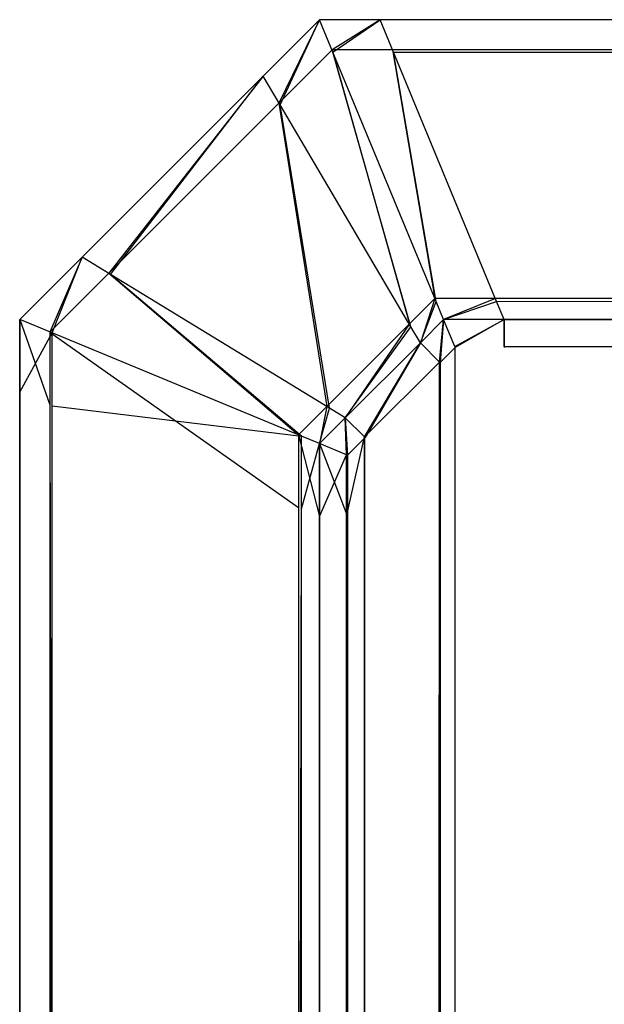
# Model space of a CAD drawing. Extents: x 0 to 1.6, y -0.5 to 0.
# Tile 43 of 181: x 0 to 0.00195, y -0.00328 to 0. Entities that reach past the tile are written whole.
import ezdxf

# ---------------------------------------------------------------- set-up
doc = ezdxf.new("R2010")
doc.units = 0
doc.layers.add('L39_ABDECKPL_0___REPLACEMTFOREM', color=7, linetype='CONTINUOUS')

msp = doc.modelspace()

# ---------------------------------------------------------------- linework, layer by layer
at = {"layer": 'L39_ABDECKPL_0___REPLACEMTFOREM', "color": 39}
for points, invisible_edges in [([(0.000865, -0.000278, 0.598101), (0.001, 0, 0.598), (0.000812, -0.000188, 0.598), (0.000865, -0.000278, 0.598101)], 13), ([(0.000812, -0.000188, 0.588187), (0.001, 0, 0.588009), (0.000812, -0.000188, 0.588009), (0.000812, -0.000188, 0.588187)], 13), ([(0.001, 0, 0.588009), (0.000812, -0.000188, 0.588187), (0.001, 0, 0.588187), (0.001, 0, 0.588009)], 14), ([(0.001, 0, 0.588009), (0.000869, -0.000284, 0.587901), (0.000812, -0.000188, 0.588009), (0.001, 0, 0.588009)], 13), ([(0.000812, -0.000188, 0.597862), (0.001, 0, 0.588187), (0.000812, -0.000188, 0.588187), (0.000812, -0.000188, 0.597862)], 13), ([(0.001, 0, 0.588187), (0.000812, -0.000188, 0.597862), (0.001, 0, 0.597862), (0.001, 0, 0.588187)], 14), ([(0.000812, -0.000188, 0.598), (0.001, 0, 0.597862), (0.000812, -0.000188, 0.597862), (0.000812, -0.000188, 0.598)], 13), ([(0.001, 0, 0.597862), (0.000812, -0.000188, 0.598), (0.001, 0, 0.598), (0.001, 0, 0.597862)], 14), ([(0.001, 0, 0.598), (0.000865, -0.000278, 0.598101), (0.001042, -0.000101, 0.598101), (0.001, 0, 0.598)], 14), ([(0.000869, -0.000284, 0.587901), (0.001, 0, 0.588009), (0.001045, -0.000108, 0.587901), (0.000869, -0.000284, 0.587901)], 14), ([(0.001202, 0, 0.588009), (0.001045, -0.000108, 0.587901), (0.001, 0, 0.588009), (0.001202, 0, 0.588009)], 13), ([(0.001, 0, 0.598), (0.001202, 0, 0.597862), (0.001, 0, 0.597862), (0.001, 0, 0.598)], 13), ([(0.001202, 0, 0.597862), (0.001, 0, 0.598), (0.001202, 0, 0.598), (0.001202, 0, 0.597862)], 14), ([(0.001042, -0.000101, 0.598101), (0.001202, 0, 0.598), (0.001, 0, 0.598), (0.001042, -0.000101, 0.598101)], 13), ([(0.001, 0, 0.588187), (0.001202, 0, 0.588009), (0.001, 0, 0.588009), (0.001, 0, 0.588187)], 13), ([(0.001202, 0, 0.588009), (0.001, 0, 0.588187), (0.001202, 0, 0.588187), (0.001202, 0, 0.588009)], 14), ([(0.001, 0, 0.597862), (0.001202, 0, 0.588187), (0.001, 0, 0.588187), (0.001, 0, 0.597862)], 13), ([(0.001202, 0, 0.588187), (0.001, 0, 0.597862), (0.001202, 0, 0.597862), (0.001202, 0, 0.588187)], 14), ([(0.001202, 0, 0.598), (0.001042, -0.000101, 0.598101), (0.001244, -0.000101, 0.598101), (0.001202, 0, 0.598)], 14), ([(0.001045, -0.000108, 0.587901), (0.001202, 0, 0.588009), (0.001247, -0.000108, 0.587901), (0.001045, -0.000108, 0.587901)], 14), ([(0.001202, 0, 0.598), (0.471779, 0, 0.597862), (0.001202, 0, 0.597862), (0.001202, 0, 0.598)], 13), ([(0.471779, 0, 0.597862), (0.001202, 0, 0.598), (0.471779, 0, 0.598), (0.471779, 0, 0.597862)], 14), ([(0.471779, 0, 0.588009), (0.001247, -0.000108, 0.587901), (0.001202, 0, 0.588009), (0.471779, 0, 0.588009)], 13), ([(0.001244, -0.000101, 0.598101), (0.471779, 0, 0.598), (0.001202, 0, 0.598), (0.001244, -0.000101, 0.598101)], 13), ([(0.001202, 0, 0.588187), (0.471779, 0, 0.588009), (0.001202, 0, 0.588009), (0.001202, 0, 0.588187)], 13), ([(0.471779, 0, 0.588009), (0.001202, 0, 0.588187), (0.471779, 0, 0.588187), (0.471779, 0, 0.588009)], 14), ([(0.001202, 0, 0.597862), (0.471779, 0, 0.588187), (0.001202, 0, 0.588187), (0.001202, 0, 0.597862)], 13), ([(0.471779, 0, 0.588187), (0.001202, 0, 0.597862), (0.471779, 0, 0.597862), (0.471779, 0, 0.588187)], 14), ([(0.471779, 0, 0.598), (0.001244, -0.000101, 0.598101), (0.471779, -0.000101, 0.598101), (0.471779, 0, 0.598)], 14), ([(0.001247, -0.000108, 0.587901), (0.471779, 0, 0.588009), (0.471779, -0.000108, 0.587901), (0.001247, -0.000108, 0.587901)], 14), ([(0.0013, -0.001015, 0.598929), (0.001042, -0.000101, 0.598101), (0.000865, -0.000278, 0.598101), (0.0013, -0.001015, 0.598929)], 13), ([(0.001045, -0.000108, 0.587901), (0.001305, -0.001024, 0.58707), (0.000869, -0.000284, 0.587901), (0.001045, -0.000108, 0.587901)], 13), ([(0.001385, -0.00093, 0.598929), (0.001244, -0.000101, 0.598101), (0.001042, -0.000101, 0.598101), (0.001385, -0.00093, 0.598929)], 13), ([(0.001042, -0.000101, 0.598101), (0.0013, -0.001015, 0.598929), (0.001385, -0.00093, 0.598929), (0.001042, -0.000101, 0.598101)], 14), ([(0.001305, -0.001024, 0.58707), (0.001045, -0.000108, 0.587901), (0.001389, -0.00094, 0.58707), (0.001305, -0.001024, 0.58707)], 14), ([(0.001247, -0.000108, 0.587901), (0.001389, -0.00094, 0.58707), (0.001045, -0.000108, 0.587901), (0.001247, -0.000108, 0.587901)], 13), ([(0.001587, -0.00093, 0.598929), (0.471779, -0.000101, 0.598101), (0.001244, -0.000101, 0.598101), (0.001587, -0.00093, 0.598929)], 13), ([(0.001244, -0.000101, 0.598101), (0.001385, -0.00093, 0.598929), (0.001587, -0.00093, 0.598929), (0.001244, -0.000101, 0.598101)], 14), ([(0.471779, -0.000108, 0.587901), (0.001591, -0.00094, 0.58707), (0.001247, -0.000108, 0.587901), (0.471779, -0.000108, 0.587901)], 13), ([(0.001389, -0.00094, 0.58707), (0.001247, -0.000108, 0.587901), (0.001591, -0.00094, 0.58707), (0.001389, -0.00094, 0.58707)], 14), ([(0.471779, -0.000101, 0.598101), (0.001587, -0.00093, 0.598929), (0.471779, -0.00093, 0.598929), (0.471779, -0.000101, 0.598101)], 14), ([(0.001591, -0.00094, 0.58707), (0.471779, -0.000108, 0.587901), (0.471779, -0.00094, 0.58707), (0.001591, -0.00094, 0.58707)], 14), ([(0.000812, -0.000188, 0.588009), (0.000303, -0.00085, 0.587901), (0.000208, -0.000792, 0.588009), (0.000812, -0.000188, 0.588009)], 13), ([(0.000208, -0.000792, 0.588187), (0.000812, -0.000188, 0.588009), (0.000208, -0.000792, 0.588009), (0.000208, -0.000792, 0.588187)], 13), ([(0.000812, -0.000188, 0.588009), (0.000208, -0.000792, 0.588187), (0.000812, -0.000188, 0.588187), (0.000812, -0.000188, 0.588009)], 14), ([(0.000297, -0.000846, 0.598101), (0.000812, -0.000188, 0.598), (0.000208, -0.000792, 0.598), (0.000297, -0.000846, 0.598101)], 13), ([(0.000208, -0.000792, 0.597862), (0.000812, -0.000188, 0.588187), (0.000208, -0.000792, 0.588187), (0.000208, -0.000792, 0.597862)], 13), ([(0.000812, -0.000188, 0.588187), (0.000208, -0.000792, 0.597862), (0.000812, -0.000188, 0.597862), (0.000812, -0.000188, 0.588187)], 14), ([(0.000208, -0.000792, 0.598), (0.000812, -0.000188, 0.597862), (0.000208, -0.000792, 0.597862), (0.000208, -0.000792, 0.598)], 13), ([(0.000812, -0.000188, 0.597862), (0.000208, -0.000792, 0.598), (0.000812, -0.000188, 0.598), (0.000812, -0.000188, 0.597862)], 14), ([(0.000812, -0.000188, 0.598), (0.000297, -0.000846, 0.598101), (0.000865, -0.000278, 0.598101), (0.000812, -0.000188, 0.598)], 14), ([(0.000303, -0.00085, 0.587901), (0.000812, -0.000188, 0.588009), (0.000869, -0.000284, 0.587901), (0.000303, -0.00085, 0.587901)], 14), ([(0.001025, -0.00129, 0.598929), (0.000865, -0.000278, 0.598101), (0.000297, -0.000846, 0.598101), (0.001025, -0.00129, 0.598929)], 13), ([(0.000869, -0.000284, 0.587901), (0.001034, -0.001296, 0.58707), (0.000303, -0.00085, 0.587901), (0.000869, -0.000284, 0.587901)], 13), ([(0.000865, -0.000278, 0.598101), (0.001025, -0.00129, 0.598929), (0.0013, -0.001015, 0.598929), (0.000865, -0.000278, 0.598101)], 14), ([(0.001034, -0.001296, 0.58707), (0.000869, -0.000284, 0.587901), (0.001305, -0.001024, 0.58707), (0.001034, -0.001296, 0.58707)], 14), ([(0, -0.001, 0.588187), (0.000208, -0.000792, 0.588009), (0, -0.001, 0.588009), (0, -0.001, 0.588187)], 13), ([(0.000208, -0.000792, 0.588009), (0, -0.001, 0.588187), (0.000208, -0.000792, 0.588187), (0.000208, -0.000792, 0.588009)], 14), ([(0.000208, -0.000792, 0.588009), (0.000108, -0.001045, 0.587901), (0, -0.001, 0.588009), (0.000208, -0.000792, 0.588009)], 13), ([(0.000101, -0.001042, 0.598101), (0.000208, -0.000792, 0.598), (0, -0.001, 0.598), (0.000101, -0.001042, 0.598101)], 13), ([(0, -0.001, 0.597862), (0.000208, -0.000792, 0.588187), (0, -0.001, 0.588187), (0, -0.001, 0.597862)], 13), ([(0.000208, -0.000792, 0.588187), (0, -0.001, 0.597862), (0.000208, -0.000792, 0.597862), (0.000208, -0.000792, 0.588187)], 14), ([(0, -0.001, 0.598), (0.000208, -0.000792, 0.597862), (0, -0.001, 0.597862), (0, -0.001, 0.598)], 13), ([(0.000208, -0.000792, 0.597862), (0, -0.001, 0.598), (0.000208, -0.000792, 0.598), (0.000208, -0.000792, 0.597862)], 14), ([(0.000208, -0.000792, 0.598), (0.000101, -0.001042, 0.598101), (0.000297, -0.000846, 0.598101), (0.000208, -0.000792, 0.598)], 14), ([(0.000108, -0.001045, 0.587901), (0.000208, -0.000792, 0.588009), (0.000303, -0.00085, 0.587901), (0.000108, -0.001045, 0.587901)], 14), ([(0.00093, -0.001385, 0.598929), (0.000297, -0.000846, 0.598101), (0.000101, -0.001042, 0.598101), (0.00093, -0.001385, 0.598929)], 13), ([(0.000303, -0.00085, 0.587901), (0.00094, -0.001389, 0.58707), (0.000108, -0.001045, 0.587901), (0.000303, -0.00085, 0.587901)], 13), ([(0.000297, -0.000846, 0.598101), (0.00093, -0.001385, 0.598929), (0.001025, -0.00129, 0.598929), (0.000297, -0.000846, 0.598101)], 14), ([(0.00094, -0.001389, 0.58707), (0.000303, -0.00085, 0.587901), (0.001034, -0.001296, 0.58707), (0.00094, -0.001389, 0.58707)], 14), ([(0.001337, -0.001078, 0.598999), (0.001385, -0.00093, 0.598929), (0.0013, -0.001015, 0.598929), (0.001337, -0.001078, 0.598999)], 13), ([(0.001389, -0.00094, 0.58707), (0.001337, -0.001078, 0.58701), (0.001305, -0.001024, 0.58707), (0.001389, -0.00094, 0.58707)], 13), ([(0.001385, -0.00093, 0.598929), (0.001337, -0.001078, 0.598999), (0.001414, -0.001, 0.598999), (0.001385, -0.00093, 0.598929)], 14), ([(0.001337, -0.001078, 0.58701), (0.001389, -0.00094, 0.58707), (0.001414, -0.001, 0.58701), (0.001337, -0.001078, 0.58701)], 14), ([(0.001414, -0.001, 0.598999), (0.001587, -0.00093, 0.598929), (0.001385, -0.00093, 0.598929), (0.001414, -0.001, 0.598999)], 13), ([(0.001591, -0.00094, 0.58707), (0.001414, -0.001, 0.58701), (0.001389, -0.00094, 0.58707), (0.001591, -0.00094, 0.58707)], 13), ([(0.001587, -0.00093, 0.598929), (0.001414, -0.001, 0.598999), (0.001616, -0.001, 0.598999), (0.001587, -0.00093, 0.598929)], 14), ([(0.001414, -0.001, 0.58701), (0.001591, -0.00094, 0.58707), (0.001616, -0.001, 0.58701), (0.001414, -0.001, 0.58701)], 14), ([(0.001616, -0.001, 0.598999), (0.471779, -0.00093, 0.598929), (0.001587, -0.00093, 0.598929), (0.001616, -0.001, 0.598999)], 13), ([(0.471779, -0.00094, 0.58707), (0.001616, -0.001, 0.58701), (0.001591, -0.00094, 0.58707), (0.471779, -0.00094, 0.58707)], 13), ([(0.471779, -0.00093, 0.598929), (0.001616, -0.001, 0.598999), (0.471779, -0.001, 0.598999), (0.471779, -0.00093, 0.598929)], 14), ([(0.001616, -0.001, 0.58701), (0.471779, -0.00094, 0.58707), (0.471779, -0.001, 0.58701), (0.001616, -0.001, 0.58701)], 14), ([(0.000101, -0.001285, 0.598101), (0, -0.001, 0.598), (0, -0.001243, 0.598), (0.000101, -0.001285, 0.598101)], 13), ([(0, -0.001, 0.598), (0.000101, -0.001285, 0.598101), (0.000101, -0.001042, 0.598101), (0, -0.001, 0.598)], 14), ([(0, -0.001243, 0.588187), (0, -0.001, 0.588009), (0, -0.001243, 0.588009), (0, -0.001243, 0.588187)], 13), ([(0, -0.001, 0.588009), (0, -0.001243, 0.588187), (0, -0.001, 0.588187), (0, -0.001, 0.588009)], 14), ([(0.000108, -0.001045, 0.587901), (0, -0.001243, 0.588009), (0, -0.001, 0.588009), (0.000108, -0.001045, 0.587901)], 13), ([(0, -0.001243, 0.597862), (0, -0.001, 0.588187), (0, -0.001243, 0.588187), (0, -0.001243, 0.597862)], 13), ([(0, -0.001, 0.588187), (0, -0.001243, 0.597862), (0, -0.001, 0.597862), (0, -0.001, 0.588187)], 14), ([(0, -0.001243, 0.598), (0, -0.001, 0.597862), (0, -0.001243, 0.597862), (0, -0.001243, 0.598)], 13), ([(0, -0.001, 0.597862), (0, -0.001243, 0.598), (0, -0.001, 0.598), (0, -0.001, 0.597862)], 14), ([(0.001086, -0.001328, 0.598999), (0.0013, -0.001015, 0.598929), (0.001025, -0.00129, 0.598929), (0.001086, -0.001328, 0.598999)], 13), ([(0.0013, -0.001015, 0.598929), (0.001086, -0.001328, 0.598999), (0.001337, -0.001078, 0.598999), (0.0013, -0.001015, 0.598929)], 14), ([(0.001414, -0.001, 0.58701), (0.0014, -0.001142, 0.58701), (0.001337, -0.001078, 0.58701), (0.001414, -0.001, 0.58701)], 13), ([(0.001403, -0.001144, 0.598999), (0.001414, -0.001, 0.598999), (0.001337, -0.001078, 0.598999), (0.001403, -0.001144, 0.598999)], 13), ([(0.0014, -0.001142, 0.58701), (0.001414, -0.001, 0.58701), (0.001452, -0.00109, 0.58701), (0.0014, -0.001142, 0.58701)], 14), ([(0.001414, -0.001, 0.598999), (0.001403, -0.001144, 0.598999), (0.001453, -0.001093, 0.598999), (0.001414, -0.001, 0.598999)], 14), ([(0.001616, -0.001, 0.58701), (0.001452, -0.00109, 0.58701), (0.001414, -0.001, 0.58701), (0.001616, -0.001, 0.58701)], 13), ([(0.001453, -0.001093, 0.598999), (0.001616, -0.001, 0.598999), (0.001414, -0.001, 0.598999), (0.001453, -0.001093, 0.598999)], 13), ([(0.001452, -0.00109, 0.58701), (0.001616, -0.001, 0.58701), (0.001616, -0.00109, 0.58701), (0.001452, -0.00109, 0.58701)], 14), ([(0.001616, -0.001, 0.598999), (0.001453, -0.001093, 0.598999), (0.001616, -0.001093, 0.598999), (0.001616, -0.001, 0.598999)], 14), ([(0.475865, -0.001093, 0.598999), (0.001616, -0.001, 0.598999), (0.001616, -0.001093, 0.598999), (0.475865, -0.001093, 0.598999)], 13), ([(0.001616, -0.001, 0.598999), (0.475865, -0.001093, 0.598999), (0.471779, -0.001, 0.598999), (0.001616, -0.001, 0.598999)], 14), ([(0.471779, -0.001, 0.58701), (0.001616, -0.00109, 0.58701), (0.001616, -0.001, 0.58701), (0.471779, -0.001, 0.58701)], 13), ([(0.001616, -0.00109, 0.58701), (0.471779, -0.001, 0.58701), (0.471779, -0.00109, 0.58701), (0.001616, -0.00109, 0.58701)], 14), ([(0, -0.001243, 0.588009), (0.000108, -0.001045, 0.587901), (0.000108, -0.001288, 0.587901), (0, -0.001243, 0.588009)], 14), ([(0.00093, -0.001627, 0.598929), (0.000101, -0.001042, 0.598101), (0.000101, -0.001285, 0.598101), (0.00093, -0.001627, 0.598929)], 13), ([(0.000101, -0.001042, 0.598101), (0.00093, -0.001627, 0.598929), (0.00093, -0.001385, 0.598929), (0.000101, -0.001042, 0.598101)], 14), ([(0.00094, -0.001389, 0.58707), (0.000108, -0.001288, 0.587901), (0.000108, -0.001045, 0.587901), (0.00094, -0.001389, 0.58707)], 13), ([(0.001305, -0.001024, 0.58707), (0.001086, -0.001328, 0.58701), (0.001034, -0.001296, 0.58707), (0.001305, -0.001024, 0.58707)], 13), ([(0.001086, -0.001328, 0.58701), (0.001305, -0.001024, 0.58707), (0.001337, -0.001078, 0.58701), (0.001086, -0.001328, 0.58701)], 14), ([(0.001337, -0.001078, 0.58701), (0.00115, -0.001392, 0.58701), (0.001086, -0.001328, 0.58701), (0.001337, -0.001078, 0.58701)], 13), ([(0.001152, -0.001394, 0.598999), (0.001337, -0.001078, 0.598999), (0.001086, -0.001328, 0.598999), (0.001152, -0.001394, 0.598999)], 13), ([(0.00115, -0.001392, 0.58701), (0.001337, -0.001078, 0.58701), (0.0014, -0.001142, 0.58701), (0.00115, -0.001392, 0.58701)], 14), ([(0.001337, -0.001078, 0.598999), (0.001152, -0.001394, 0.598999), (0.001403, -0.001144, 0.598999), (0.001337, -0.001078, 0.598999)], 14), ([(0.001452, -0.49991, 0.58701), (0.0014, -0.001142, 0.58701), (0.001452, -0.00109, 0.58701), (0.001452, -0.49991, 0.58701)], 10), ([(0.001403, -0.001144, 0.598999), (0.001453, -0.499907, 0.598999), (0.001453, -0.001093, 0.598999), (0.001403, -0.001144, 0.598999)], 10), ([(0.001452, -0.49991, 0.58701), (0.001452, -0.00109, 0.58701), (0.001665, -0.49991, 0.58701), (0.001452, -0.49991, 0.58701)], 15), ([(0.001665, -0.49991, 0.58701), (0.001452, -0.00109, 0.58701), (0.001616, -0.00109, 0.58701), (0.001665, -0.49991, 0.58701)], 15), ([(0.001453, -0.001093, 0.598999), (0.001453, -0.499907, 0.598999), (0.001665, -0.499907, 0.598999), (0.001453, -0.001093, 0.598999)], 15), ([(0.001453, -0.001093, 0.598999), (0.001665, -0.499907, 0.598999), (0.001616, -0.001093, 0.598999), (0.001453, -0.001093, 0.598999)], 15), ([(0.001665, -0.49991, 0.58701), (0.001616, -0.00109, 0.58701), (0.471779, -0.00109, 0.58701), (0.001665, -0.49991, 0.58701)], 15), ([(0.001616, -0.001093, 0.598999), (0.001665, -0.499907, 0.598999), (0.475865, -0.001093, 0.598999), (0.001616, -0.001093, 0.598999)], 15), ([(0.001665, -0.49991, 0.58701), (0.471779, -0.00109, 0.58701), (0.471779, -0.49991, 0.58701), (0.001665, -0.49991, 0.58701)], 15), ([(0.475865, -0.001093, 0.598999), (0.001665, -0.499907, 0.598999), (0.471779, -0.499907, 0.598999), (0.475865, -0.001093, 0.598999)], 15), ([(0.001159, -0.499617, 0.58701), (0.00115, -0.001392, 0.58701), (0.0014, -0.001142, 0.58701), (0.001159, -0.499617, 0.58701)], 13), ([(0.001152, -0.001394, 0.598999), (0.001161, -0.499615, 0.598999), (0.001403, -0.001144, 0.598999), (0.001152, -0.001394, 0.598999)], 13), ([(0.001159, -0.499617, 0.58701), (0.0014, -0.001142, 0.58701), (0.00137, -0.499828, 0.58701), (0.001159, -0.499617, 0.58701)], 10), ([(0.001403, -0.001144, 0.598999), (0.001161, -0.499615, 0.598999), (0.001372, -0.499826, 0.598999), (0.001403, -0.001144, 0.598999)], 10), ([(0.00137, -0.499828, 0.58701), (0.0014, -0.001142, 0.58701), (0.001452, -0.49991, 0.58701), (0.00137, -0.499828, 0.58701)], 13), ([(0.001403, -0.001144, 0.598999), (0.001372, -0.499826, 0.598999), (0.001453, -0.499907, 0.598999), (0.001403, -0.001144, 0.598999)], 13), ([(0.000108, -0.001288, 0.587901), (0, -0.499706, 0.588009), (0, -0.001243, 0.588009), (0.000108, -0.001288, 0.587901)], 13), ([(0, -0.499706, 0.588187), (0, -0.001243, 0.588009), (0, -0.499706, 0.588009), (0, -0.499706, 0.588187)], 13), ([(0, -0.001243, 0.588009), (0, -0.499706, 0.588187), (0, -0.001243, 0.588187), (0, -0.001243, 0.588009)], 14), ([(0.000101, -0.499664, 0.598101), (0, -0.001243, 0.598), (0, -0.499706, 0.598), (0.000101, -0.499664, 0.598101)], 13), ([(0, -0.001243, 0.598), (0.000101, -0.499664, 0.598101), (0.000101, -0.001285, 0.598101), (0, -0.001243, 0.598)], 14), ([(0, -0.499706, 0.597862), (0, -0.001243, 0.588187), (0, -0.499706, 0.588187), (0, -0.499706, 0.597862)], 13), ([(0, -0.001243, 0.588187), (0, -0.499706, 0.597862), (0, -0.001243, 0.597862), (0, -0.001243, 0.588187)], 14), ([(0, -0.499706, 0.598), (0, -0.001243, 0.597862), (0, -0.499706, 0.597862), (0, -0.499706, 0.598)], 13), ([(0, -0.001243, 0.597862), (0, -0.499706, 0.598), (0, -0.001243, 0.598), (0, -0.001243, 0.597862)], 14), ([(0, -0.499706, 0.588009), (0.000108, -0.001288, 0.587901), (0.000108, -0.499661, 0.587901), (0, -0.499706, 0.588009)], 14), ([(0.00093, -0.499321, 0.598929), (0.000101, -0.001285, 0.598101), (0.000101, -0.499664, 0.598101), (0.00093, -0.499321, 0.598929)], 13), ([(0.000101, -0.001285, 0.598101), (0.00093, -0.499321, 0.598929), (0.00093, -0.001627, 0.598929), (0.000101, -0.001285, 0.598101)], 14), ([(0.000108, -0.001288, 0.587901), (0.00094, -0.001389, 0.58707), (0.00094, -0.001632, 0.58707), (0.000108, -0.001288, 0.587901)], 14), ([(0.00094, -0.001632, 0.58707), (0.000108, -0.499661, 0.587901), (0.000108, -0.001288, 0.587901), (0.00094, -0.001632, 0.58707)], 13), ([(0.001, -0.001414, 0.598999), (0.001025, -0.00129, 0.598929), (0.00093, -0.001385, 0.598929), (0.001, -0.001414, 0.598999)], 13), ([(0.001034, -0.001296, 0.58707), (0.001, -0.001414, 0.58701), (0.00094, -0.001389, 0.58707), (0.001034, -0.001296, 0.58707)], 13), ([(0.001025, -0.00129, 0.598929), (0.001, -0.001414, 0.598999), (0.001086, -0.001328, 0.598999), (0.001025, -0.00129, 0.598929)], 14), ([(0.001, -0.001414, 0.58701), (0.001034, -0.001296, 0.58707), (0.001086, -0.001328, 0.58701), (0.001, -0.001414, 0.58701)], 14), ([(0.001086, -0.001328, 0.58701), (0.00109, -0.001452, 0.58701), (0.001, -0.001414, 0.58701), (0.001086, -0.001328, 0.58701)], 13), ([(0.001093, -0.001453, 0.598999), (0.001086, -0.001328, 0.598999), (0.001, -0.001414, 0.598999), (0.001093, -0.001453, 0.598999)], 13), ([(0.00109, -0.001452, 0.58701), (0.001086, -0.001328, 0.58701), (0.00115, -0.001392, 0.58701), (0.00109, -0.001452, 0.58701)], 14), ([(0.001086, -0.001328, 0.598999), (0.001093, -0.001453, 0.598999), (0.001152, -0.001394, 0.598999), (0.001086, -0.001328, 0.598999)], 14), ([(0.001, -0.001657, 0.598999), (0.00093, -0.001385, 0.598929), (0.00093, -0.001627, 0.598929), (0.001, -0.001657, 0.598999)], 13), ([(0.00093, -0.001385, 0.598929), (0.001, -0.001657, 0.598999), (0.001, -0.001414, 0.598999), (0.00093, -0.001385, 0.598929)], 14), ([(0.001, -0.001414, 0.58701), (0.00094, -0.001632, 0.58707), (0.00094, -0.001389, 0.58707), (0.001, -0.001414, 0.58701)], 13), ([(0.00115, -0.001392, 0.58701), (0.00109, -0.001657, 0.58701), (0.00109, -0.001452, 0.58701), (0.00115, -0.001392, 0.58701)], 13), ([(0.00109, -0.001657, 0.58701), (0.00115, -0.001392, 0.58701), (0.00109, -0.499292, 0.58701), (0.00109, -0.001657, 0.58701)], 10), ([(0.00109, -0.499292, 0.58701), (0.00115, -0.001392, 0.58701), (0.00109, -0.499548, 0.58701), (0.00109, -0.499292, 0.58701)], 13), ([(0.00109, -0.499548, 0.58701), (0.00115, -0.001392, 0.58701), (0.001159, -0.499617, 0.58701), (0.00109, -0.499548, 0.58701)], 10), ([(0.001093, -0.001453, 0.598999), (0.001161, -0.499615, 0.598999), (0.001152, -0.001394, 0.598999), (0.001093, -0.001453, 0.598999)], 10), ([(0.00094, -0.001632, 0.58707), (0.001, -0.001414, 0.58701), (0.001, -0.001657, 0.58701), (0.00094, -0.001632, 0.58707)], 14), ([(0.00109, -0.001452, 0.58701), (0.001, -0.001657, 0.58701), (0.001, -0.001414, 0.58701), (0.00109, -0.001452, 0.58701)], 13), ([(0.001093, -0.001657, 0.598999), (0.001, -0.001414, 0.598999), (0.001, -0.001657, 0.598999), (0.001093, -0.001657, 0.598999)], 13), ([(0.001, -0.001414, 0.598999), (0.001093, -0.001657, 0.598999), (0.001093, -0.001453, 0.598999), (0.001, -0.001414, 0.598999)], 14), ([(0.001, -0.001657, 0.58701), (0.00109, -0.001452, 0.58701), (0.00109, -0.001657, 0.58701), (0.001, -0.001657, 0.58701)], 14), ([(0.001093, -0.001657, 0.598999), (0.001161, -0.499615, 0.598999), (0.001093, -0.001453, 0.598999), (0.001093, -0.001657, 0.598999)], 13), ([(0.000108, -0.499661, 0.587901), (0.00094, -0.001632, 0.58707), (0.00094, -0.499317, 0.58707), (0.000108, -0.499661, 0.587901)], 14), ([(0.001, -0.499292, 0.598999), (0.00093, -0.001627, 0.598929), (0.00093, -0.499321, 0.598929), (0.001, -0.499292, 0.598999)], 13), ([(0.00093, -0.001627, 0.598929), (0.001, -0.499292, 0.598999), (0.001, -0.001657, 0.598999), (0.00093, -0.001627, 0.598929)], 14), ([(0.001, -0.001657, 0.58701), (0.00094, -0.499317, 0.58707), (0.00094, -0.001632, 0.58707), (0.001, -0.001657, 0.58701)], 13), ([(0.00094, -0.499317, 0.58707), (0.001, -0.001657, 0.58701), (0.001, -0.499292, 0.58701), (0.00094, -0.499317, 0.58707)], 14), ([(0.00109, -0.001657, 0.58701), (0.001, -0.499292, 0.58701), (0.001, -0.001657, 0.58701), (0.00109, -0.001657, 0.58701)], 13), ([(0.001, -0.499292, 0.58701), (0.00109, -0.001657, 0.58701), (0.00109, -0.499292, 0.58701), (0.001, -0.499292, 0.58701)], 14), ([(0.001093, -0.499292, 0.598999), (0.001, -0.001657, 0.598999), (0.001, -0.499292, 0.598999), (0.001093, -0.499292, 0.598999)], 13), ([(0.001, -0.001657, 0.598999), (0.001093, -0.499292, 0.598999), (0.001093, -0.001657, 0.598999), (0.001, -0.001657, 0.598999)], 14), ([(0.001093, -0.499292, 0.598999), (0.001161, -0.499615, 0.598999), (0.001093, -0.001657, 0.598999), (0.001093, -0.499292, 0.598999)], 10)]:
    msp.add_3dface(points, dxfattribs=dict(at, invisible_edges=invisible_edges))

doc.saveas('drawing.dxf')
